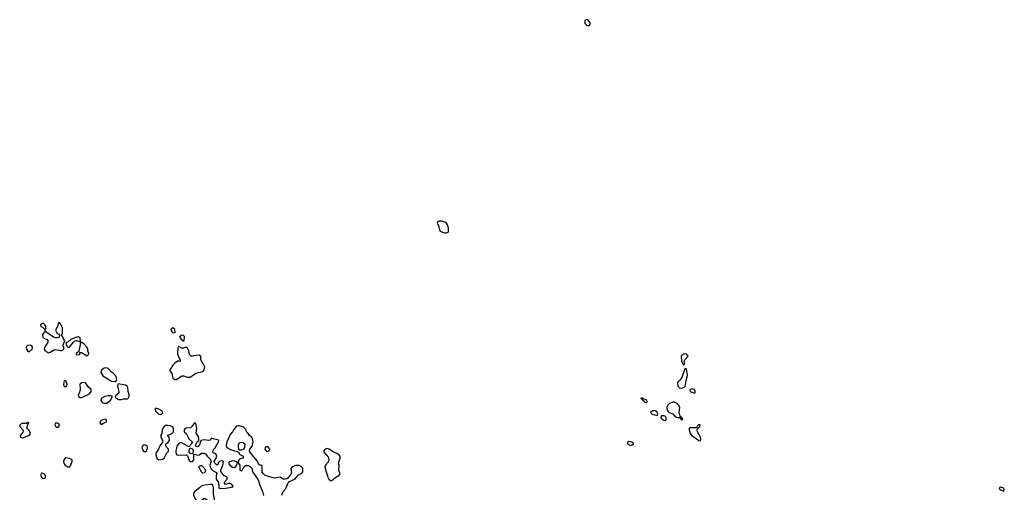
# Model space of a CAD drawing. Header units: inches. Extents: x 2605671 to 2720413, y 450557 to 553563.
# Tile 32 of 35: x 2626481 to 2637714, y 542439 to 547830. Entities that reach past the tile are written whole.
import ezdxf

# ---------------------------------------------------------------- set-up
doc = ezdxf.new("R2010")
doc.units = ezdxf.units.IN
doc.header["$MEASUREMENT"] = 0
doc.layers.add('C6524', color=7, linetype='Continuous')
doc.layers.add('C6534', color=7, linetype='Continuous')

msp = doc.modelspace()

# ---------------------------------------------------------------- linework, layer by layer
at = {"layer": 'C6524', "color": 5, "elevation": 40}
for points in [[(2626930, 544378), (2626922, 544370), (2626911, 544330), (2626891, 544290), (2626910, 544252), (2626925, 544245), (2626934, 544230), (2626930, 544208), (2626910, 544199), (2626890, 544199), (2626868, 544208), (2626778, 544270), (2626770, 544286), (2626765, 544270), (2626748, 544252), (2626741, 544230), (2626746, 544206), (2626770, 544191), (2626790, 544185), (2626801, 544170), (2626801, 544150), (2626765, 544090), (2626762, 544070), (2626771, 544051), (2626797, 544037), (2626810, 544031), (2626830, 544038), (2626876, 544064), (2626890, 544067), (2626950, 544055), (2626963, 544057), (2626987, 544073), (2626977, 544110), (2626978, 544122), (2626995, 544165), (2626979, 544190), (2626973, 544213), (2626958, 544230), (2626968, 544252), (2626969, 544310), (2626955, 544350)], [(2626750, 544368), (2626730, 544362), (2626718, 544350), (2626722, 544330), (2626741, 544321), (2626770, 544294), (2626778, 544310), (2626778, 544330), (2626768, 544350)], [(2628230, 544315), (2628212, 544308), (2628207, 544290), (2628218, 544270), (2628230, 544258), (2628250, 544262), (2628253, 544267), (2628250, 544295)], [(2627153, 544213), (2627134, 544210), (2627070, 544184), (2627030, 544153), (2627012, 544148), (2627011, 544130), (2627023, 544103), (2627030, 544096), (2627050, 544095), (2627090, 544146), (2627110, 544165), (2627130, 544172), (2627170, 544154), (2627176, 544164), (2627170, 544198)], [(2628322, 544230), (2628305, 544210), (2628330, 544178), (2628350, 544162), (2628358, 544170), (2628361, 544210), (2628358, 544218), (2628350, 544229)], [(2626590, 544117), (2626568, 544112), (2626556, 544090), (2626559, 544070), (2626570, 544051), (2626590, 544042), (2626622, 544070), (2626629, 544090), (2626623, 544103), (2626610, 544115)], [(2627190, 544148), (2627174, 544146), (2627154, 544046), (2627130, 544026), (2627125, 544010), (2627130, 544006), (2627166, 544010), (2627166, 544034), (2627187, 544033), (2627250, 543994), (2627266, 544010), (2627268, 544030), (2627258, 544050), (2627258, 544070), (2627249, 544090), (2627215, 544130)], [(2628290, 544106), (2628285, 544090), (2628280, 544020), (2628295, 543975), (2628311, 543950), (2628312, 543930), (2628290, 543938), (2628250, 543913), (2628227, 543890), (2628191, 543830), (2628218, 543798), (2628230, 543742), (2628250, 543725), (2628270, 543725), (2628330, 543766), (2628350, 543766), (2628390, 543751), (2628426, 543754), (2628490, 543799), (2628570, 543818), (2628585, 543835), (2628592, 543870), (2628549, 543950), (2628549, 543990), (2628530, 544004), (2628465, 543995), (2628450, 543989), (2628434, 543994), (2628419, 544010), (2628412, 544052), (2628390, 544089), (2628370, 544089), (2628350, 544082), (2628330, 544084)], [(2627470, 543859), (2627446, 543854), (2627411, 543830), (2627407, 543807), (2627428, 543768), (2627530, 543705), (2627570, 543701), (2627577, 543703), (2627586, 543714), (2627589, 543730), (2627580, 543760), (2627553, 543793), (2627529, 543810), (2627492, 543852)], [(2626990, 543715), (2626979, 543670), (2626990, 543646), (2627010, 543646), (2627018, 543650), (2627024, 543670), (2627010, 543708)], [(2627210, 543693), (2627190, 543689), (2627167, 543673), (2627170, 543610), (2627162, 543578), (2627147, 543550), (2627152, 543530), (2627170, 543521), (2627190, 543521), (2627276, 543564), (2627295, 543590), (2627298, 543610), (2627270, 543633), (2627230, 543686)], [(2627605, 543675), (2627596, 543650), (2627614, 543590), (2627614, 543570), (2627577, 543543), (2627571, 543530), (2627575, 543515), (2627610, 543497), (2627641, 543499), (2627670, 543507), (2627710, 543507), (2627723, 543517), (2627729, 543531), (2627729, 543550), (2627718, 543590), (2627716, 543636), (2627708, 543648), (2627690, 543660)], [(2627490, 543541), (2627452, 543530), (2627411, 543510), (2627406, 543490), (2627418, 543470), (2627430, 543461), (2627450, 543455), (2627470, 543455), (2627490, 543467), (2627517, 543490), (2627538, 543530), (2627519, 543539)], [(2628030, 543398), (2628025, 543390), (2628030, 543365), (2628070, 543331), (2628090, 543326), (2628113, 543347), (2628102, 543370), (2628070, 543389)], [(2627450, 543275), (2627410, 543258), (2627402, 543250), (2627394, 543230), (2627410, 543214), (2627430, 543222), (2627474, 543246), (2627466, 543270)], [(2626575, 543235), (2626555, 543225), (2626510, 543223), (2626481, 543210), (2626481, 543190), (2626518, 543150), (2626519, 543139), (2626516, 543124), (2626491, 543090), (2626486, 543070), (2626510, 543059), (2626530, 543064), (2626591, 543089), (2626605, 543110), (2626590, 543144), (2626562, 543170), (2626576, 543224), (2626586, 543230)], [(2626910, 543229), (2626890, 543228), (2626881, 543210), (2626890, 543192), (2626910, 543178), (2626928, 543190), (2626935, 543210), (2626923, 543223)], [(2628170, 543202), (2628150, 543201), (2628130, 543190), (2628113, 543170), (2628105, 543150), (2628101, 543110), (2628091, 543090), (2628091, 543070), (2628111, 543030), (2628112, 543010), (2628078, 542970), (2628065, 542930), (2628036, 542884), (2628035, 542870), (2628047, 542827), (2628070, 542811), (2628110, 542816), (2628129, 542830), (2628158, 542890), (2628178, 542910), (2628178, 542930), (2628155, 542955), (2628148, 542970), (2628149, 542991), (2628172, 543008), (2628189, 543030), (2628186, 543066), (2628169, 543091), (2628214, 543106), (2628234, 543130), (2628236, 543176), (2628227, 543187), (2628197, 543197)], [(2628470, 543228), (2628446, 543190), (2628430, 543174), (2628382, 543170), (2628356, 543150), (2628356, 543130), (2628381, 543110), (2628412, 543050), (2628454, 543010), (2628430, 542986), (2628418, 542962), (2628410, 542958), (2628330, 543002), (2628302, 542998), (2628275, 542965), (2628261, 542910), (2628265, 542870), (2628290, 542861), (2628385, 542865), (2628395, 542855), (2628411, 542810), (2628419, 542799), (2628430, 542791), (2628450, 542786), (2628466, 542810), (2628469, 542849), (2628466, 542874), (2628490, 542871), (2628510, 542863), (2628530, 542866), (2628555, 542885), (2628585, 542885), (2628599, 542879), (2628618, 542850), (2628646, 542826), (2628658, 542810), (2628665, 542790), (2628651, 542749), (2628662, 542710), (2628690, 542684), (2628725, 542665), (2628732, 542652), (2628721, 542630), (2628722, 542590), (2628751, 542550), (2628752, 542492), (2628770, 542482), (2628830, 542487), (2628902, 542498), (2628918, 542510), (2628898, 542530), (2628870, 542542), (2628830, 542528), (2628815, 542550), (2628848, 542590), (2628848, 542610), (2628809, 542629), (2628776, 542676), (2628775, 542690), (2628799, 542750), (2628806, 542790), (2628790, 542798), (2628766, 542794), (2628746, 542774), (2628742, 542758), (2628730, 542748), (2628708, 542770), (2628698, 542790), (2628718, 542822), (2628729, 542850), (2628717, 542877), (2628689, 542889), (2628684, 542910), (2628695, 542930), (2628713, 542947), (2628755, 543030), (2628739, 543039), (2628689, 543049), (2628670, 543058), (2628650, 543035), (2628634, 543030), (2628590, 543039), (2628566, 543034), (2628551, 543029), (2628542, 543018), (2628530, 542968), (2628510, 542958), (2628490, 542966), (2628488, 542972), (2628507, 543013), (2628526, 543030), (2628526, 543054), (2628518, 543078), (2628494, 543114), (2628501, 543170), (2628495, 543210), (2628490, 543226)], [(2627910, 542982), (2627890, 542975), (2627876, 542950), (2627890, 542912), (2627910, 542902), (2627930, 542914), (2627939, 542950), (2627934, 542970)], [(2628450, 542878), (2628424, 542884), (2628415, 542895), (2628415, 542925), (2628422, 542938), (2628430, 542942), (2628450, 542934), (2628459, 542919), (2628458, 542882)], [(2628990, 542918), (2628983, 542923), (2628977, 542970), (2628983, 542997), (2628994, 543006), (2629010, 543011), (2629030, 543006), (2629051, 542991), (2629046, 542950), (2629030, 542929), (2629010, 542919)], [(2629290, 542959), (2629281, 542950), (2629279, 542930), (2629290, 542916), (2629310, 542906), (2629329, 542911), (2629333, 542930), (2629319, 542950), (2629310, 542956)], [(2627007, 542833), (2626995, 542825), (2626988, 542812), (2626981, 542790), (2626983, 542770), (2627001, 542750), (2627030, 542731), (2627050, 542727), (2627060, 542740), (2627081, 542790), (2627079, 542810), (2627050, 542826)], [(2628550, 542743), (2628522, 542730), (2628550, 542678), (2628563, 542663), (2628570, 542659), (2628590, 542663), (2628597, 542670), (2628603, 542690), (2628571, 542731)], [(2628910, 542797), (2628872, 542788), (2628865, 542770), (2628878, 542750), (2628910, 542725), (2628930, 542722), (2628948, 542732), (2628956, 542744), (2628966, 542770), (2628962, 542782), (2628934, 542794)], [(2626730, 542657), (2626726, 542654), (2626721, 542630), (2626730, 542611), (2626750, 542598), (2626770, 542602), (2626775, 542610), (2626775, 542630), (2626765, 542645), (2626750, 542653)], [(2628670, 542529), (2628650, 542529), (2628570, 542518), (2628550, 542508), (2628531, 542489), (2628478, 542450), (2628465, 542430), (2628465, 542410), (2628478, 542370), (2628500, 542340), (2628530, 542322), (2628548, 542332), (2628570, 542362), (2628590, 542372), (2628627, 542347), (2628670, 542332), (2628698, 542350), (2628702, 542370), (2628694, 542410), (2628694, 542490), (2628683, 542523)]]:
    msp.add_lwpolyline(points, close=True, dxfattribs=at)
for points in [[(2629470, 542405), (2629486, 542450), (2629517, 542483), (2629540, 542540), (2629559, 542561), (2629621, 542590), (2629661, 542639), (2629701, 542659), (2629710, 542672), (2629713, 542713), (2629694, 542734), (2629670, 542744), (2629630, 542744), (2629591, 542730), (2629576, 542710), (2629582, 542670), (2629575, 542645), (2629539, 542601), (2629530, 542593), (2629510, 542587), (2629487, 542587), (2629452, 542612), (2629390, 542602), (2629319, 542619), (2629276, 542636), (2629261, 542650), (2629249, 542670), (2629246, 542746), (2629234, 542746), (2629210, 542758), (2629193, 542793), (2629129, 542870), (2629104, 542910), (2629108, 542930), (2629133, 542967), (2629145, 543010), (2629139, 543050), (2629130, 543064), (2629098, 543090), (2629088, 543108), (2629068, 543128), (2629066, 543150), (2629030, 543186), (2629010, 543188), (2628990, 543198), (2628970, 543198), (2628951, 543189), (2628924, 543156), (2628910, 543128), (2628881, 543099), (2628872, 543068), (2628843, 543017), (2628838, 542970), (2628845, 542950), (2628886, 542926), (2628930, 542911), (2628965, 542905), (2628978, 542898), (2628994, 542870), (2629031, 542850), (2629031, 542829), (2628990, 542818), (2628972, 542790), (2628973, 542773), (2628993, 542747), (2628994, 542690), (2629010, 542682), (2629015, 542685), (2629038, 542730), (2629056, 542744), (2629090, 542745), (2629114, 542730), (2629132, 542712), (2629132, 542690), (2629142, 542670), (2629200, 542580), (2629220, 542520), (2629251, 542450), (2629262, 542402)], [(2630000, 542934), (2629990, 542937), (2629966, 542930), (2629948, 542910), (2629958, 542890), (2630000, 542840)], [(2630000, 542786), (2629999, 542781), (2629970, 542749), (2629963, 542730), (2629966, 542710), (2629997, 542610), (2630000, 542605)]]:
    msp.add_lwpolyline(points, dxfattribs=at)
at = {"layer": 'C6534', "color": 5, "elevation": 40}
for points in [[(2632950, 547830), (2632934, 547826), (2632927, 547813), (2632928, 547788), (2632946, 547766), (2632970, 547759), (2632987, 547770), (2632992, 547790), (2632970, 547820)], [(2631270, 545533), (2631251, 545529), (2631243, 545510), (2631258, 545482), (2631271, 545430), (2631279, 545419), (2631305, 545405), (2631330, 545399), (2631350, 545399), (2631370, 545406), (2631375, 545410), (2631373, 545450), (2631362, 545490), (2631350, 545509), (2631330, 545522), (2631298, 545530)], [(2634070, 544017), (2634050, 544013), (2634028, 543990), (2634030, 543934), (2634050, 543894), (2634062, 543898), (2634066, 543910), (2634062, 543930), (2634068, 543950), (2634109, 543990), (2634090, 544014)], [(2634090, 543846), (2634070, 543846), (2634035, 543750), (2634017, 543723), (2633986, 543690), (2633991, 543650), (2634010, 543631), (2634030, 543625), (2634063, 543637), (2634074, 543650), (2634084, 543716), (2634099, 543770)], [(2634150, 543619), (2634127, 543613), (2634132, 543590), (2634170, 543572), (2634186, 543574), (2634188, 543590), (2634178, 543610)], [(2633567, 543513), (2633570, 543506), (2633582, 543502), (2633586, 543490), (2633601, 543481), (2633607, 543470), (2633630, 543465), (2633639, 543470), (2633632, 543492), (2633602, 543502), (2633590, 543513)], [(2633734, 543370), (2633702, 543370), (2633676, 543350), (2633698, 543330), (2633750, 543315), (2633759, 543320), (2633763, 543330), (2633750, 543359)], [(2633950, 543468), (2633930, 543468), (2633893, 543450), (2633871, 543430), (2633864, 543410), (2633866, 543386), (2633880, 543360), (2633890, 543351), (2633933, 543333), (2633951, 543310), (2633970, 543297), (2633990, 543291), (2634008, 543292), (2634018, 543298), (2634014, 543290), (2634030, 543265), (2634046, 543270), (2634038, 543290), (2634020, 543300), (2634009, 543329), (2634005, 543350), (2634012, 543410), (2634001, 543430), (2633975, 543455)], [(2633833, 543313), (2633802, 543310), (2633797, 543290), (2633810, 543275), (2633830, 543260), (2633850, 543259), (2633857, 543270), (2633856, 543290), (2633850, 543304)], [(2634230, 543214), (2634210, 543195), (2634202, 543178), (2634190, 543174), (2634125, 543175), (2634119, 543170), (2634118, 543150), (2634132, 543110), (2634144, 543090), (2634230, 543031), (2634250, 543027), (2634254, 543046), (2634250, 543068), (2634213, 543130), (2634209, 543151), (2634214, 543166), (2634242, 543190), (2634246, 543210)], [(2633430, 543018), (2633414, 543010), (2633414, 542990), (2633450, 542974), (2633470, 542982), (2633486, 542990), (2633466, 543010)], [(2637670, 542498), (2637654, 542490), (2637662, 542470), (2637710, 542452), (2637714, 542470), (2637710, 542488)]]:
    msp.add_lwpolyline(points, close=True, dxfattribs=at)
for points in [[(2630000, 542605), (2630008, 542588), (2630030, 542571), (2630050, 542576), (2630077, 542603), (2630121, 542630), (2630137, 542650), (2630122, 542690), (2630125, 542745), (2630119, 542770), (2630124, 542796), (2630139, 542830), (2630139, 542850), (2630122, 542870), (2630050, 542906), (2630012, 542932), (2630000, 542934)], [(2630000, 542840), (2630000, 542840), (2630009, 542810), (2630000, 542786)]]:
    msp.add_lwpolyline(points, dxfattribs=at)

doc.saveas('drawing.dxf')
